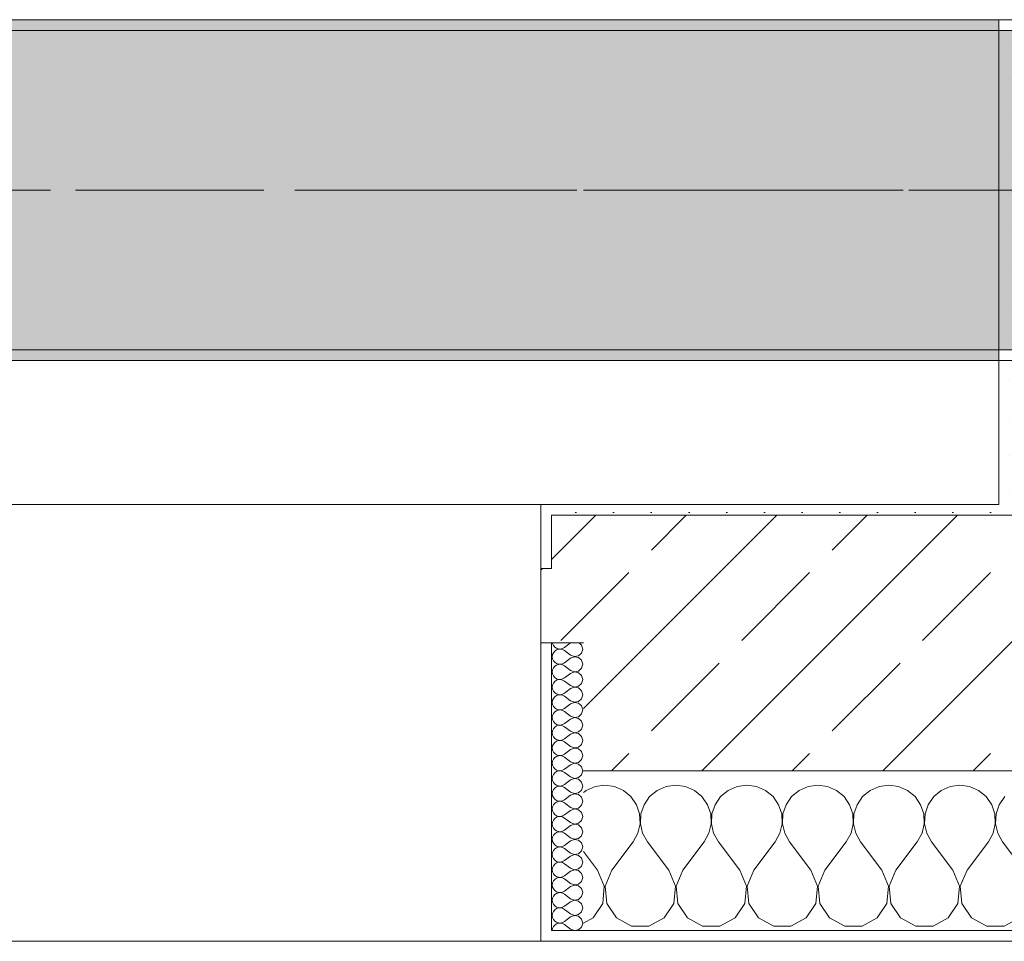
# Model space of a CAD drawing. Header units: metres. Extents: x -3.6 to 84.5, y -11 to 16.8.
# Tile 79 of 256: x 24.651 to 25.575, y -0.155 to 0.71. Entities that reach past the tile are written whole.
import ezdxf

# ---------------------------------------------------------------- set-up
doc = ezdxf.new("R2010")
doc.units = ezdxf.units.M
doc.header["$MEASUREMENT"] = 0
doc.linetypes.add('Achse', pattern=[0.2, 0.1, -0.05, 0, -0.05])
doc.linetypes.add('Strichlinie doppelt', pattern=[0.546806, 0.264583, -0.105833, 0.070556, -0.105833])
for name, color, linetype in [('451 - Universal.Achsen Raster', 7, 'Continuous'), ('604 - Struktur.Wand Aussen', 7, 'Continuous'), ('607 - Struktur.Stütze', 7, 'Continuous'), ('608 - Struktur.Träger', 7, 'Continuous')]:
    doc.layers.add(name, color=color, linetype=linetype)
pattern_1 = [(45, (0, 0), (-0.01767767, 0.01767767), [0, -0.025])]
pattern_2 = [(0, (0, 0), (0, 0.08660254), [0, -0.05]), (0, (0.025, 0.0433), (0, 0.08660254), [0, -0.05])]
pattern_3 = [(45, (0, 0), (-0.08485281, 0.08485281), []), (45, (-0.04243, 0.04243), (-0.08485281, 0.08485281), [0.09, -0.03])]

# ---------------------------------------------------------------- blocks, each defined once
blk = doc.blocks.new('*X86')
at = {"layer": '604 - Struktur.Wand Aussen', "color": 7, "linetype": 'Continuous', "lineweight": 5}
for p, q in [((25.2, -0.00833), (25.19089, -0.0096)), ((25.20911, -0.0096), (25.2, -0.00833)), ((25.26667, -0.00833), (25.25756, -0.0096)), ((25.27578, -0.0096), (25.26667, -0.00833)), ((25.33333, -0.00833), (25.32422, -0.0096)), ((25.34244, -0.0096), (25.33333, -0.00833)), ((25.4, -0.00833), (25.39089, -0.0096)), ((25.40911, -0.0096), (25.4, -0.00833)), ((25.46667, -0.00833), (25.45756, -0.0096)), ((25.47578, -0.0096), (25.46667, -0.00833)), ((25.53333, -0.00833), (25.52422, -0.0096)), ((25.54244, -0.0096), (25.53333, -0.00833)), ((25.18248, -0.01331), (25.18, -0.01536)), ((25.19089, -0.0096), (25.18248, -0.01331)), ((25.21752, -0.01331), (25.20911, -0.0096)), ((25.22461, -0.01918), (25.21752, -0.01331)), ((25.24914, -0.01331), (25.24206, -0.01918)), ((25.25756, -0.0096), (25.24914, -0.01331)), ((25.28419, -0.01331), (25.27578, -0.0096)), ((25.29127, -0.01918), (25.28419, -0.01331)), ((25.31581, -0.01331), (25.30873, -0.01918)), ((25.32422, -0.0096), (25.31581, -0.01331)), ((25.35086, -0.01331), (25.34244, -0.0096)), ((25.35794, -0.01918), (25.35086, -0.01331)), ((25.38248, -0.01331), (25.37539, -0.01918)), ((25.39089, -0.0096), (25.38248, -0.01331)), ((25.41752, -0.01331), (25.40911, -0.0096)), ((25.42461, -0.01918), (25.41752, -0.01331)), ((25.44914, -0.01331), (25.44206, -0.01918)), ((25.45756, -0.0096), (25.44914, -0.01331)), ((25.48419, -0.01331), (25.47578, -0.0096)), ((25.49127, -0.01918), (25.48419, -0.01331)), ((25.51581, -0.01331), (25.50873, -0.01918)), ((25.52422, -0.0096), (25.51581, -0.01331)), ((25.55086, -0.01331), (25.54244, -0.0096)), ((25.55794, -0.01918), (25.55086, -0.01331)), ((25.22981, -0.02676), (25.22461, -0.01918)), ((25.23275, -0.03547), (25.22981, -0.02676)), ((25.23685, -0.02676), (25.23391, -0.03547)), ((25.24206, -0.01918), (25.23685, -0.02676)), ((25.29648, -0.02676), (25.29127, -0.01918)), ((25.29942, -0.03547), (25.29648, -0.02676)), ((25.30352, -0.02676), (25.30058, -0.03547)), ((25.30873, -0.01918), (25.30352, -0.02676)), ((25.36315, -0.02676), (25.35794, -0.01918)), ((25.36609, -0.03547), (25.36315, -0.02676)), ((25.37019, -0.02676), (25.36725, -0.03547)), ((25.37539, -0.01918), (25.37019, -0.02676)), ((25.42981, -0.02676), (25.42461, -0.01918)), ((25.43275, -0.03547), (25.42981, -0.02676)), ((25.43685, -0.02676), (25.43391, -0.03547)), ((25.44206, -0.01918), (25.43685, -0.02676)), ((25.49648, -0.02676), (25.49127, -0.01918)), ((25.49942, -0.03547), (25.49648, -0.02676)), ((25.50352, -0.02676), (25.50058, -0.03547)), ((25.50873, -0.01918), (25.50352, -0.02676)), ((25.56315, -0.02676), (25.55794, -0.01918)), ((25.56609, -0.03547), (25.56315, -0.02676)), ((25.57019, -0.02676), (25.56725, -0.03547)), ((25.57539, -0.01918), (25.57019, -0.02676)), ((25.2332, -0.04466), (25.23275, -0.03547)), ((25.23391, -0.03547), (25.23347, -0.04466)), ((25.29987, -0.04466), (25.29942, -0.03547)), ((25.30058, -0.03547), (25.30013, -0.04466)), ((25.36653, -0.04466), (25.36609, -0.03547)), ((25.36725, -0.03547), (25.3668, -0.04466)), ((25.4332, -0.04466), (25.43275, -0.03547)), ((25.43391, -0.03547), (25.43347, -0.04466)), ((25.49987, -0.04466), (25.49942, -0.03547)), ((25.50058, -0.03547), (25.50013, -0.04466)), ((25.56653, -0.04466), (25.56609, -0.03547)), ((25.56725, -0.03547), (25.5668, -0.04466)), ((25.23112, -0.05362), (25.2332, -0.04466)), ((25.23347, -0.04466), (25.23555, -0.05362)), ((25.29778, -0.05362), (25.29987, -0.04466)), ((25.30013, -0.04466), (25.30222, -0.05362)), ((25.36445, -0.05362), (25.36653, -0.04466)), ((25.3668, -0.04466), (25.36888, -0.05362)), ((25.43112, -0.05362), (25.4332, -0.04466)), ((25.43347, -0.04466), (25.43555, -0.05362)), ((25.49778, -0.05362), (25.49987, -0.04466)), ((25.50013, -0.04466), (25.50222, -0.05362)), ((25.56445, -0.05362), (25.56653, -0.04466)), ((25.5668, -0.04466), (25.56888, -0.05362)), ((25.22667, -0.06167), (25.23112, -0.05362)), ((25.23555, -0.05362), (25.24, -0.06167)), ((25.29333, -0.06167), (25.29778, -0.05362)), ((25.30222, -0.05362), (25.30667, -0.06167)), ((25.36, -0.06167), (25.36445, -0.05362)), ((25.36888, -0.05362), (25.37333, -0.06167)), ((25.42667, -0.06167), (25.43112, -0.05362)), ((25.43555, -0.05362), (25.44, -0.06167)), ((25.49333, -0.06167), (25.49778, -0.05362)), ((25.50222, -0.05362), (25.50667, -0.06167)), ((25.56, -0.06167), (25.56445, -0.05362)), ((25.56888, -0.05362), (25.57333, -0.06167)), ((25.20667, -0.08833), (25.22667, -0.06167)), ((25.26, -0.08833), (25.24, -0.06167)), ((25.27333, -0.08833), (25.29333, -0.06167)), ((25.32667, -0.08833), (25.30667, -0.06167)), ((25.34, -0.08833), (25.36, -0.06167)), ((25.39333, -0.08833), (25.37333, -0.06167)), ((25.40667, -0.08833), (25.42667, -0.06167)), ((25.46, -0.08833), (25.44, -0.06167)), ((25.47333, -0.08833), (25.49333, -0.06167)), ((25.52667, -0.08833), (25.50667, -0.06167)), ((25.54, -0.08833), (25.56, -0.06167)), ((25.59333, -0.08833), (25.57333, -0.06167)), ((25.19333, -0.08833), (25.18, -0.07056)), ((25.19962, -0.1033), (25.19333, -0.08833)), ((25.20667, -0.08833), (25.20038, -0.1033)), ((25.26629, -0.1033), (25.26, -0.08833)), ((25.27333, -0.08833), (25.26705, -0.1033)), ((25.33295, -0.1033), (25.32667, -0.08833)), ((25.34, -0.08833), (25.33371, -0.1033)), ((25.39962, -0.1033), (25.39333, -0.08833)), ((25.40667, -0.08833), (25.40038, -0.1033)), ((25.46629, -0.1033), (25.46, -0.08833)), ((25.47333, -0.08833), (25.46705, -0.1033)), ((25.53295, -0.1033), (25.52667, -0.08833)), ((25.54, -0.08833), (25.53371, -0.1033)), ((25.19808, -0.11947), (25.19962, -0.1033)), ((25.20038, -0.1033), (25.20192, -0.11947)), ((25.26475, -0.11947), (25.26629, -0.1033)), ((25.26705, -0.1033), (25.26858, -0.11947)), ((25.33142, -0.11947), (25.33295, -0.1033)), ((25.33371, -0.1033), (25.33525, -0.11947)), ((25.39808, -0.11947), (25.39962, -0.1033)), ((25.40038, -0.1033), (25.40192, -0.11947)), ((25.46475, -0.11947), (25.46629, -0.1033)), ((25.46705, -0.1033), (25.46858, -0.11947)), ((25.53142, -0.11947), (25.53295, -0.1033)), ((25.53371, -0.1033), (25.53525, -0.11947)), ((25.1891, -0.13299), (25.19808, -0.11947)), ((25.20192, -0.11947), (25.2109, -0.13299)), ((25.25576, -0.13299), (25.26475, -0.11947)), ((25.26858, -0.11947), (25.27757, -0.13299)), ((25.32243, -0.13299), (25.33142, -0.11947)), ((25.33525, -0.11947), (25.34424, -0.13299)), ((25.3891, -0.13299), (25.39808, -0.11947)), ((25.40192, -0.11947), (25.4109, -0.13299)), ((25.45576, -0.13299), (25.46475, -0.11947)), ((25.46858, -0.11947), (25.47757, -0.13299)), ((25.52243, -0.13299), (25.53142, -0.11947)), ((25.53525, -0.11947), (25.54424, -0.13299)), ((25.18, -0.13787), (25.1891, -0.13299)), ((25.2109, -0.13299), (25.22521, -0.14066)), ((25.24145, -0.14066), (25.25576, -0.13299)), ((25.27757, -0.13299), (25.29188, -0.14066)), ((25.30812, -0.14066), (25.32243, -0.13299)), ((25.34424, -0.13299), (25.35855, -0.14066)), ((25.37479, -0.14066), (25.3891, -0.13299)), ((25.4109, -0.13299), (25.42521, -0.14066)), ((25.44145, -0.14066), (25.45576, -0.13299)), ((25.47757, -0.13299), (25.49188, -0.14066)), ((25.50812, -0.14066), (25.52243, -0.13299)), ((25.54424, -0.13299), (25.55855, -0.14066)), ((25.57479, -0.14066), (25.5891, -0.13299)), ((25.22521, -0.14066), (25.24145, -0.14066)), ((25.29188, -0.14066), (25.30812, -0.14066)), ((25.35855, -0.14066), (25.37479, -0.14066)), ((25.42521, -0.14066), (25.44145, -0.14066)), ((25.49188, -0.14066), (25.50812, -0.14066)), ((25.55855, -0.14066), (25.57479, -0.14066))]:
    blk.add_line(p, q, dxfattribs=at)
blk = doc.blocks.new('*X104')
at = {"layer": '604 - Struktur.Wand Aussen', "color": 7, "linetype": 'Continuous', "lineweight": 5}
for p, q in [((25.15091, 0.125), (25.15099, 0.12448)), ((25.15099, 0.12448), (25.15178, 0.12267)), ((25.15178, 0.12267), (25.15304, 0.12116)), ((25.15304, 0.12116), (25.15466, 0.12004)), ((25.16042, 0.11976), (25.16214, 0.12071)), ((25.16786, 0.125), (25.16214, 0.12071)), ((25.17822, 0.12304), (25.17608, 0.125)), ((25.17929, 0.11929), (25.17822, 0.12304)), ((25.15099, 0.11409), (25.15071, 0.11214)), ((25.15071, 0.11214), (25.15099, 0.11019)), ((25.15178, 0.1159), (25.15099, 0.11409)), ((25.15304, 0.11742), (25.15178, 0.1159)), ((25.15466, 0.11853), (25.15304, 0.11742)), ((25.15466, 0.12004), (25.15653, 0.11941)), ((25.15653, 0.11916), (25.15466, 0.11853)), ((25.15653, 0.11941), (25.1585, 0.11931)), ((25.1585, 0.11926), (25.15653, 0.11916)), ((25.1585, 0.11931), (25.16042, 0.11976)), ((25.16042, 0.11881), (25.1585, 0.11926)), ((25.16214, 0.11786), (25.16042, 0.11881)), ((25.16786, 0.11357), (25.16214, 0.11786)), ((25.16786, 0.11357), (25.1715, 0.11217)), ((25.1715, 0.11211), (25.16786, 0.11071)), ((25.1715, 0.11217), (25.17534, 0.1129)), ((25.17534, 0.11139), (25.1715, 0.11211)), ((25.17534, 0.1129), (25.17822, 0.11553)), ((25.17822, 0.10876), (25.17534, 0.11139)), ((25.17822, 0.11553), (25.17929, 0.11929)), ((25.15099, 0.11019), (25.15178, 0.10839)), ((25.15178, 0.10839), (25.15304, 0.10687)), ((25.15304, 0.10313), (25.15178, 0.10161)), ((25.15304, 0.10687), (25.15466, 0.10575)), ((25.15466, 0.10425), (25.15304, 0.10313)), ((25.15466, 0.10575), (25.15653, 0.10512)), ((25.15653, 0.10488), (25.15466, 0.10425)), ((25.15653, 0.10512), (25.1585, 0.10503)), ((25.1585, 0.10497), (25.15653, 0.10488)), ((25.1585, 0.10503), (25.16042, 0.10547)), ((25.16042, 0.10453), (25.1585, 0.10497)), ((25.16042, 0.10547), (25.16214, 0.10643)), ((25.16214, 0.10357), (25.16042, 0.10453)), ((25.16786, 0.11071), (25.16214, 0.10643)), ((25.16786, 0.09929), (25.16214, 0.10357)), ((25.17929, 0.105), (25.17822, 0.10876)), ((25.17822, 0.10124), (25.17929, 0.105)), ((25.15099, 0.09981), (25.15071, 0.09786)), ((25.15071, 0.09786), (25.15099, 0.09591)), ((25.15178, 0.10161), (25.15099, 0.09981)), ((25.15099, 0.09591), (25.15178, 0.0941)), ((25.15178, 0.0941), (25.15304, 0.09258)), ((25.15304, 0.09258), (25.15466, 0.09147)), ((25.16786, 0.09643), (25.16214, 0.09214)), ((25.16786, 0.09929), (25.1715, 0.09789)), ((25.1715, 0.09783), (25.16786, 0.09643)), ((25.1715, 0.09789), (25.17534, 0.09861)), ((25.17534, 0.0971), (25.1715, 0.09783)), ((25.17534, 0.09861), (25.17822, 0.10124)), ((25.17822, 0.09447), (25.17534, 0.0971)), ((25.17929, 0.09071), (25.17822, 0.09447)), ((25.15099, 0.08552), (25.15071, 0.08357)), ((25.15071, 0.08357), (25.15099, 0.08162)), ((25.15178, 0.08733), (25.15099, 0.08552)), ((25.15304, 0.08884), (25.15178, 0.08733)), ((25.15466, 0.08996), (25.15304, 0.08884)), ((25.15466, 0.09147), (25.15653, 0.09084)), ((25.15653, 0.09059), (25.15466, 0.08996)), ((25.15653, 0.09084), (25.1585, 0.09074)), ((25.1585, 0.09069), (25.15653, 0.09059)), ((25.1585, 0.09074), (25.16042, 0.09119)), ((25.16042, 0.09024), (25.1585, 0.09069)), ((25.16042, 0.09119), (25.16214, 0.09214)), ((25.16214, 0.08929), (25.16042, 0.09024)), ((25.16786, 0.085), (25.16214, 0.08929)), ((25.16786, 0.085), (25.1715, 0.0836)), ((25.1715, 0.08354), (25.16786, 0.08214)), ((25.1715, 0.0836), (25.17534, 0.08433)), ((25.17534, 0.08282), (25.1715, 0.08354)), ((25.17534, 0.08433), (25.17822, 0.08696)), ((25.17822, 0.08696), (25.17929, 0.09071)), ((25.15099, 0.08162), (25.15178, 0.07982)), ((25.15178, 0.07982), (25.15304, 0.0783)), ((25.15304, 0.07456), (25.15178, 0.07304)), ((25.15304, 0.0783), (25.15466, 0.07718)), ((25.15466, 0.07567), (25.15304, 0.07456)), ((25.15466, 0.07718), (25.15653, 0.07655)), ((25.15653, 0.0763), (25.15466, 0.07567)), ((25.15653, 0.07655), (25.1585, 0.07646)), ((25.1585, 0.0764), (25.15653, 0.0763)), ((25.1585, 0.07646), (25.16042, 0.0769)), ((25.16042, 0.07595), (25.1585, 0.0764)), ((25.16042, 0.0769), (25.16214, 0.07786)), ((25.16214, 0.075), (25.16042, 0.07595)), ((25.16786, 0.08214), (25.16214, 0.07786)), ((25.16786, 0.07071), (25.16214, 0.075)), ((25.17822, 0.08018), (25.17534, 0.08282)), ((25.17929, 0.07643), (25.17822, 0.08018)), ((25.17822, 0.07267), (25.17929, 0.07643)), ((25.15099, 0.07124), (25.15071, 0.06929)), ((25.15071, 0.06929), (25.15099, 0.06733)), ((25.15178, 0.07304), (25.15099, 0.07124)), ((25.15099, 0.06733), (25.15178, 0.06553)), ((25.15178, 0.06553), (25.15304, 0.06401)), ((25.16786, 0.06786), (25.16214, 0.06357)), ((25.16786, 0.07071), (25.1715, 0.06931)), ((25.1715, 0.06926), (25.16786, 0.06786)), ((25.1715, 0.06931), (25.17534, 0.07004)), ((25.17534, 0.06853), (25.1715, 0.06926)), ((25.17534, 0.07004), (25.17822, 0.07267)), ((25.17822, 0.0659), (25.17534, 0.06853)), ((25.17929, 0.06214), (25.17822, 0.0659)), ((25.15099, 0.05695), (25.15071, 0.055)), ((25.15178, 0.05876), (25.15099, 0.05695)), ((25.15304, 0.06027), (25.15178, 0.05876)), ((25.15304, 0.06401), (25.15466, 0.0629)), ((25.15466, 0.06139), (25.15304, 0.06027)), ((25.15466, 0.0629), (25.15653, 0.06227)), ((25.15653, 0.06202), (25.15466, 0.06139)), ((25.15653, 0.06227), (25.1585, 0.06217)), ((25.1585, 0.06211), (25.15653, 0.06202)), ((25.1585, 0.06217), (25.16042, 0.06262)), ((25.16042, 0.06167), (25.1585, 0.06211)), ((25.16042, 0.06262), (25.16214, 0.06357)), ((25.16214, 0.06071), (25.16042, 0.06167)), ((25.16786, 0.05643), (25.16214, 0.06071)), ((25.16786, 0.05643), (25.1715, 0.05503)), ((25.1715, 0.05503), (25.17534, 0.05575)), ((25.17534, 0.05575), (25.17822, 0.05839)), ((25.17822, 0.05839), (25.17929, 0.06214)), ((25.15071, 0.055), (25.15099, 0.05305)), ((25.15099, 0.05305), (25.15178, 0.05124)), ((25.15178, 0.05124), (25.15304, 0.04973)), ((25.15304, 0.04973), (25.15466, 0.04861)), ((25.15466, 0.0471), (25.15304, 0.04599)), ((25.15466, 0.04861), (25.15653, 0.04798)), ((25.15653, 0.04773), (25.15466, 0.0471)), ((25.15653, 0.04798), (25.1585, 0.04789)), ((25.1585, 0.04783), (25.15653, 0.04773)), ((25.1585, 0.04789), (25.16042, 0.04833)), ((25.16042, 0.04738), (25.1585, 0.04783)), ((25.16042, 0.04833), (25.16214, 0.04929)), ((25.16214, 0.04643), (25.16042, 0.04738)), ((25.16786, 0.05357), (25.16214, 0.04929)), ((25.16786, 0.04214), (25.16214, 0.04643)), ((25.1715, 0.05497), (25.16786, 0.05357)), ((25.17534, 0.05425), (25.1715, 0.05497)), ((25.17822, 0.05161), (25.17534, 0.05425)), ((25.17929, 0.04786), (25.17822, 0.05161)), ((25.17822, 0.0441), (25.17929, 0.04786)), ((25.15099, 0.04267), (25.15071, 0.04071)), ((25.15071, 0.04071), (25.15099, 0.03876)), ((25.15178, 0.04447), (25.15099, 0.04267)), ((25.15099, 0.03876), (25.15178, 0.03696)), ((25.15304, 0.04599), (25.15178, 0.04447)), ((25.16786, 0.03929), (25.16214, 0.035)), ((25.16786, 0.04214), (25.1715, 0.04074)), ((25.1715, 0.04069), (25.16786, 0.03929)), ((25.1715, 0.04074), (25.17534, 0.04147)), ((25.17534, 0.03996), (25.1715, 0.04069)), ((25.17534, 0.04147), (25.17822, 0.0441)), ((25.17822, 0.03733), (25.17534, 0.03996)), ((25.17929, 0.03357), (25.17822, 0.03733)), ((25.15099, 0.02838), (25.15071, 0.02643)), ((25.15178, 0.03018), (25.15099, 0.02838)), ((25.15178, 0.03696), (25.15304, 0.03544)), ((25.15304, 0.0317), (25.15178, 0.03018)), ((25.15304, 0.03544), (25.15466, 0.03433)), ((25.15466, 0.03282), (25.15304, 0.0317)), ((25.15466, 0.03433), (25.15653, 0.0337)), ((25.15653, 0.03345), (25.15466, 0.03282)), ((25.15653, 0.0337), (25.1585, 0.0336)), ((25.1585, 0.03354), (25.15653, 0.03345)), ((25.1585, 0.0336), (25.16042, 0.03405)), ((25.16042, 0.0331), (25.1585, 0.03354)), ((25.16042, 0.03405), (25.16214, 0.035)), ((25.16214, 0.03214), (25.16042, 0.0331)), ((25.16786, 0.02786), (25.16214, 0.03214)), ((25.16786, 0.02786), (25.1715, 0.02646)), ((25.17534, 0.02718), (25.17822, 0.02982)), ((25.17822, 0.02982), (25.17929, 0.03357)), ((25.15071, 0.02643), (25.15099, 0.02448)), ((25.15099, 0.02448), (25.15178, 0.02267)), ((25.15178, 0.02267), (25.15304, 0.02116)), ((25.15304, 0.02116), (25.15466, 0.02004)), ((25.15466, 0.01853), (25.15304, 0.01742)), ((25.15466, 0.02004), (25.15653, 0.01941)), ((25.15653, 0.01916), (25.15466, 0.01853)), ((25.15653, 0.01941), (25.1585, 0.01931)), ((25.1585, 0.01926), (25.15653, 0.01916)), ((25.1585, 0.01931), (25.16042, 0.01976)), ((25.16042, 0.01881), (25.1585, 0.01926)), ((25.16042, 0.01976), (25.16214, 0.02071)), ((25.16214, 0.01786), (25.16042, 0.01881)), ((25.16786, 0.025), (25.16214, 0.02071)), ((25.1715, 0.0264), (25.16786, 0.025)), ((25.1715, 0.02646), (25.17534, 0.02718)), ((25.17534, 0.02567), (25.1715, 0.0264)), ((25.17822, 0.02304), (25.17534, 0.02567)), ((25.17929, 0.01929), (25.17822, 0.02304)), ((25.17822, 0.01553), (25.17929, 0.01929)), ((25.15099, 0.01409), (25.15071, 0.01214)), ((25.15071, 0.01214), (25.15099, 0.01019)), ((25.15178, 0.0159), (25.15099, 0.01409)), ((25.15099, 0.01019), (25.15178, 0.00839)), ((25.15304, 0.01742), (25.15178, 0.0159)), ((25.16786, 0.01357), (25.16214, 0.01786)), ((25.16786, 0.01071), (25.16214, 0.00643)), ((25.16786, 0.01357), (25.1715, 0.01217)), ((25.1715, 0.01211), (25.16786, 0.01071)), ((25.1715, 0.01217), (25.17534, 0.0129)), ((25.17534, 0.01139), (25.1715, 0.01211)), ((25.17534, 0.0129), (25.17822, 0.01553)), ((25.17822, 0.00876), (25.17534, 0.01139)), ((25.15178, 0.00161), (25.15099, -0.00019)), ((25.15178, 0.00839), (25.15304, 0.00687)), ((25.15304, 0.00313), (25.15178, 0.00161)), ((25.15304, 0.00687), (25.15466, 0.00575)), ((25.15466, 0.00425), (25.15304, 0.00313)), ((25.15466, 0.00575), (25.15653, 0.00512)), ((25.15653, 0.00488), (25.15466, 0.00425)), ((25.15653, 0.00512), (25.1585, 0.00503)), ((25.1585, 0.00497), (25.15653, 0.00488)), ((25.1585, 0.00503), (25.16042, 0.00547)), ((25.16042, 0.00453), (25.1585, 0.00497)), ((25.16042, 0.00547), (25.16214, 0.00643)), ((25.16214, 0.00357), (25.16042, 0.00453)), ((25.16786, -0.00071), (25.16214, 0.00357)), ((25.17534, -0.00139), (25.17822, 0.00124)), ((25.17929, 0.005), (25.17822, 0.00876)), ((25.17822, 0.00124), (25.17929, 0.005)), ((25.15099, -0.00019), (25.15071, -0.00214)), ((25.15071, -0.00214), (25.15099, -0.00409)), ((25.15099, -0.00409), (25.15178, -0.0059)), ((25.15178, -0.0059), (25.15304, -0.00742)), ((25.15304, -0.00742), (25.15466, -0.00853)), ((25.15466, -0.00853), (25.15653, -0.00916)), ((25.15653, -0.00916), (25.1585, -0.00926)), ((25.1585, -0.00926), (25.16042, -0.00881)), ((25.16042, -0.00881), (25.16214, -0.00786)), ((25.16786, -0.00357), (25.16214, -0.00786)), ((25.16786, -0.00071), (25.1715, -0.00211)), ((25.1715, -0.00217), (25.16786, -0.00357)), ((25.1715, -0.00211), (25.17534, -0.00139)), ((25.17534, -0.0029), (25.1715, -0.00217)), ((25.17822, -0.00553), (25.17534, -0.0029)), ((25.17929, -0.00929), (25.17822, -0.00553)), ((25.15099, -0.01448), (25.15071, -0.01643)), ((25.15071, -0.01643), (25.15099, -0.01838)), ((25.15178, -0.01267), (25.15099, -0.01448)), ((25.15099, -0.01838), (25.15178, -0.02018)), ((25.15304, -0.01116), (25.15178, -0.01267)), ((25.15466, -0.01004), (25.15304, -0.01116)), ((25.15653, -0.00941), (25.15466, -0.01004)), ((25.1585, -0.00931), (25.15653, -0.00941)), ((25.16042, -0.00976), (25.1585, -0.00931)), ((25.16214, -0.01071), (25.16042, -0.00976)), ((25.16786, -0.015), (25.16214, -0.01071)), ((25.16786, -0.01786), (25.16214, -0.02214)), ((25.16786, -0.015), (25.1715, -0.0164)), ((25.1715, -0.01646), (25.16786, -0.01786)), ((25.1715, -0.0164), (25.17534, -0.01567)), ((25.17534, -0.01718), (25.1715, -0.01646)), ((25.17534, -0.01567), (25.17822, -0.01304)), ((25.17822, -0.01982), (25.17534, -0.01718)), ((25.17822, -0.01304), (25.17929, -0.00929)), ((25.15178, -0.02696), (25.15099, -0.02876)), ((25.15178, -0.02018), (25.15304, -0.0217)), ((25.15304, -0.02544), (25.15178, -0.02696)), ((25.15304, -0.0217), (25.15466, -0.02282)), ((25.15466, -0.02433), (25.15304, -0.02544)), ((25.15466, -0.02282), (25.15653, -0.02345)), ((25.15653, -0.0237), (25.15466, -0.02433)), ((25.15653, -0.02345), (25.1585, -0.02354)), ((25.1585, -0.0236), (25.15653, -0.0237)), ((25.1585, -0.02354), (25.16042, -0.0231)), ((25.16042, -0.02405), (25.1585, -0.0236)), ((25.16042, -0.0231), (25.16214, -0.02214)), ((25.16214, -0.025), (25.16042, -0.02405)), ((25.16786, -0.02929), (25.16214, -0.025)), ((25.17534, -0.02996), (25.17822, -0.02733)), ((25.17929, -0.02357), (25.17822, -0.01982)), ((25.17822, -0.02733), (25.17929, -0.02357)), ((25.15099, -0.02876), (25.15071, -0.03071)), ((25.15071, -0.03071), (25.15099, -0.03267)), ((25.15099, -0.03267), (25.15178, -0.03447)), ((25.15178, -0.03447), (25.15304, -0.03599)), ((25.15304, -0.03599), (25.15466, -0.0371)), ((25.16042, -0.03738), (25.16214, -0.03643)), ((25.16786, -0.03214), (25.16214, -0.03643)), ((25.16786, -0.02929), (25.1715, -0.03069)), ((25.1715, -0.03074), (25.16786, -0.03214)), ((25.1715, -0.03069), (25.17534, -0.02996)), ((25.17534, -0.03147), (25.1715, -0.03074)), ((25.17822, -0.0341), (25.17534, -0.03147)), ((25.17929, -0.03786), (25.17822, -0.0341)), ((25.15099, -0.04305), (25.15071, -0.045)), ((25.15071, -0.045), (25.15099, -0.04695)), ((25.15178, -0.04124), (25.15099, -0.04305)), ((25.15304, -0.03973), (25.15178, -0.04124)), ((25.15466, -0.03861), (25.15304, -0.03973)), ((25.15466, -0.0371), (25.15653, -0.03773)), ((25.15653, -0.03798), (25.15466, -0.03861)), ((25.15653, -0.03773), (25.1585, -0.03783)), ((25.1585, -0.03789), (25.15653, -0.03798)), ((25.1585, -0.03783), (25.16042, -0.03738)), ((25.16042, -0.03833), (25.1585, -0.03789)), ((25.16214, -0.03929), (25.16042, -0.03833)), ((25.16786, -0.04357), (25.16214, -0.03929)), ((25.16786, -0.04357), (25.1715, -0.04497)), ((25.1715, -0.04503), (25.16786, -0.04643)), ((25.1715, -0.04497), (25.17534, -0.04425)), ((25.17534, -0.04575), (25.1715, -0.04503)), ((25.17534, -0.04425), (25.17822, -0.04161)), ((25.17822, -0.04839), (25.17534, -0.04575)), ((25.17822, -0.04161), (25.17929, -0.03786)), ((25.15099, -0.04695), (25.15178, -0.04876)), ((25.15178, -0.04876), (25.15304, -0.05027)), ((25.15304, -0.05401), (25.15178, -0.05553)), ((25.15304, -0.05027), (25.15466, -0.05139)), ((25.15466, -0.0529), (25.15304, -0.05401)), ((25.15466, -0.05139), (25.15653, -0.05202)), ((25.15653, -0.05227), (25.15466, -0.0529)), ((25.15653, -0.05202), (25.1585, -0.05211)), ((25.1585, -0.05217), (25.15653, -0.05227)), ((25.1585, -0.05211), (25.16042, -0.05167)), ((25.16042, -0.05262), (25.1585, -0.05217)), ((25.16042, -0.05167), (25.16214, -0.05071)), ((25.16214, -0.05357), (25.16042, -0.05262)), ((25.16786, -0.04643), (25.16214, -0.05071)), ((25.16786, -0.05786), (25.16214, -0.05357)), ((25.17929, -0.05214), (25.17822, -0.04839)), ((25.17822, -0.0559), (25.17929, -0.05214)), ((25.15099, -0.05733), (25.15071, -0.05929)), ((25.15071, -0.05929), (25.15099, -0.06124)), ((25.15178, -0.05553), (25.15099, -0.05733)), ((25.15099, -0.06124), (25.15178, -0.06304)), ((25.15178, -0.06304), (25.15304, -0.06456)), ((25.15304, -0.06456), (25.15466, -0.06567)), ((25.16786, -0.06071), (25.16214, -0.065)), ((25.16786, -0.05786), (25.1715, -0.05926)), ((25.1715, -0.05931), (25.16786, -0.06071)), ((25.1715, -0.05926), (25.17534, -0.05853)), ((25.17534, -0.06004), (25.1715, -0.05931)), ((25.17534, -0.05853), (25.17822, -0.0559)), ((25.17822, -0.06267), (25.17534, -0.06004)), ((25.17929, -0.06643), (25.17822, -0.06267)), ((25.15099, -0.07162), (25.15071, -0.07357)), ((25.15071, -0.07357), (25.15099, -0.07552)), ((25.15178, -0.06982), (25.15099, -0.07162)), ((25.15304, -0.0683), (25.15178, -0.06982)), ((25.15466, -0.06718), (25.15304, -0.0683)), ((25.15466, -0.06567), (25.15653, -0.0663)), ((25.15653, -0.06655), (25.15466, -0.06718)), ((25.15653, -0.0663), (25.1585, -0.0664)), ((25.1585, -0.06646), (25.15653, -0.06655)), ((25.1585, -0.0664), (25.16042, -0.06595)), ((25.16042, -0.0669), (25.1585, -0.06646)), ((25.16042, -0.06595), (25.16214, -0.065)), ((25.16214, -0.06786), (25.16042, -0.0669)), ((25.16786, -0.07214), (25.16214, -0.06786)), ((25.16786, -0.07214), (25.1715, -0.07354)), ((25.1715, -0.0736), (25.16786, -0.075)), ((25.1715, -0.07354), (25.17534, -0.07282)), ((25.17534, -0.07433), (25.1715, -0.0736)), ((25.17534, -0.07282), (25.17822, -0.07018)), ((25.17822, -0.07018), (25.17929, -0.06643)), ((25.15099, -0.07552), (25.15178, -0.07733)), ((25.15178, -0.07733), (25.15304, -0.07884)), ((25.15304, -0.08258), (25.15178, -0.0841)), ((25.15304, -0.07884), (25.15466, -0.07996)), ((25.15466, -0.08147), (25.15304, -0.08258)), ((25.15466, -0.07996), (25.15653, -0.08059)), ((25.15653, -0.08084), (25.15466, -0.08147)), ((25.15653, -0.08059), (25.1585, -0.08069)), ((25.1585, -0.08074), (25.15653, -0.08084)), ((25.1585, -0.08069), (25.16042, -0.08024)), ((25.16042, -0.08119), (25.1585, -0.08074)), ((25.16042, -0.08024), (25.16214, -0.07929)), ((25.16214, -0.08214), (25.16042, -0.08119)), ((25.16786, -0.075), (25.16214, -0.07929)), ((25.16786, -0.08643), (25.16214, -0.08214)), ((25.17822, -0.07696), (25.17534, -0.07433)), ((25.17929, -0.08071), (25.17822, -0.07696)), ((25.17822, -0.08447), (25.17929, -0.08071)), ((25.15099, -0.08591), (25.15071, -0.08786)), ((25.15071, -0.08786), (25.15099, -0.08981)), ((25.15178, -0.0841), (25.15099, -0.08591)), ((25.15099, -0.08981), (25.15178, -0.09161)), ((25.15178, -0.09161), (25.15304, -0.09313)), ((25.16786, -0.08929), (25.16214, -0.09357)), ((25.16786, -0.08643), (25.1715, -0.08783)), ((25.1715, -0.08789), (25.16786, -0.08929)), ((25.1715, -0.08783), (25.17534, -0.0871)), ((25.17534, -0.08861), (25.1715, -0.08789)), ((25.17534, -0.0871), (25.17822, -0.08447)), ((25.17822, -0.09124), (25.17534, -0.08861)), ((25.17929, -0.095), (25.17822, -0.09124)), ((25.15099, -0.10019), (25.15071, -0.10214)), ((25.15178, -0.09839), (25.15099, -0.10019)), ((25.15304, -0.09687), (25.15178, -0.09839)), ((25.15304, -0.09313), (25.15466, -0.09425)), ((25.15466, -0.09575), (25.15304, -0.09687)), ((25.15466, -0.09425), (25.15653, -0.09488)), ((25.15653, -0.09512), (25.15466, -0.09575)), ((25.15653, -0.09488), (25.1585, -0.09497)), ((25.1585, -0.09503), (25.15653, -0.09512)), ((25.1585, -0.09497), (25.16042, -0.09453)), ((25.16042, -0.09547), (25.1585, -0.09503)), ((25.16042, -0.09453), (25.16214, -0.09357)), ((25.16214, -0.09643), (25.16042, -0.09547)), ((25.16786, -0.10071), (25.16214, -0.09643)), ((25.16786, -0.10071), (25.1715, -0.10211)), ((25.1715, -0.10211), (25.17534, -0.10139)), ((25.17534, -0.10139), (25.17822, -0.09876)), ((25.17822, -0.09876), (25.17929, -0.095)), ((25.15071, -0.10214), (25.15099, -0.10409)), ((25.15099, -0.10409), (25.15178, -0.1059)), ((25.15178, -0.1059), (25.15304, -0.10742)), ((25.15304, -0.10742), (25.15466, -0.10853)), ((25.15466, -0.11004), (25.15304, -0.11116)), ((25.15466, -0.10853), (25.15653, -0.10916)), ((25.15653, -0.10941), (25.15466, -0.11004)), ((25.15653, -0.10916), (25.1585, -0.10926)), ((25.1585, -0.10931), (25.15653, -0.10941)), ((25.1585, -0.10926), (25.16042, -0.10881)), ((25.16042, -0.10976), (25.1585, -0.10931)), ((25.16042, -0.10881), (25.16214, -0.10786)), ((25.16214, -0.11071), (25.16042, -0.10976)), ((25.16786, -0.10357), (25.16214, -0.10786)), ((25.16786, -0.115), (25.16214, -0.11071)), ((25.1715, -0.10217), (25.16786, -0.10357)), ((25.17534, -0.1029), (25.1715, -0.10217)), ((25.17822, -0.10553), (25.17534, -0.1029)), ((25.17929, -0.10929), (25.17822, -0.10553)), ((25.17822, -0.11304), (25.17929, -0.10929)), ((25.15099, -0.11448), (25.15071, -0.11643)), ((25.15071, -0.11643), (25.15099, -0.11838)), ((25.15178, -0.11267), (25.15099, -0.11448)), ((25.15099, -0.11838), (25.15178, -0.12018)), ((25.15304, -0.11116), (25.15178, -0.11267)), ((25.16786, -0.11786), (25.16214, -0.12214)), ((25.16786, -0.115), (25.1715, -0.1164)), ((25.1715, -0.11646), (25.16786, -0.11786)), ((25.1715, -0.1164), (25.17534, -0.11567)), ((25.17534, -0.11718), (25.1715, -0.11646)), ((25.17534, -0.11567), (25.17822, -0.11304)), ((25.17822, -0.11982), (25.17534, -0.11718)), ((25.17929, -0.12357), (25.17822, -0.11982)), ((25.15099, -0.12876), (25.15071, -0.13071)), ((25.15178, -0.12696), (25.15099, -0.12876)), ((25.15178, -0.12018), (25.15304, -0.1217)), ((25.15304, -0.12544), (25.15178, -0.12696)), ((25.15304, -0.1217), (25.15466, -0.12282)), ((25.15466, -0.12433), (25.15304, -0.12544)), ((25.15466, -0.12282), (25.15653, -0.12345)), ((25.15653, -0.1237), (25.15466, -0.12433)), ((25.15653, -0.12345), (25.1585, -0.12354)), ((25.1585, -0.1236), (25.15653, -0.1237)), ((25.1585, -0.12354), (25.16042, -0.1231)), ((25.16042, -0.12405), (25.1585, -0.1236)), ((25.16042, -0.1231), (25.16214, -0.12214)), ((25.16214, -0.125), (25.16042, -0.12405)), ((25.16786, -0.12929), (25.16214, -0.125)), ((25.16786, -0.12929), (25.1715, -0.13069)), ((25.17534, -0.12996), (25.17822, -0.12733)), ((25.17822, -0.12733), (25.17929, -0.12357)), ((25.15071, -0.13071), (25.15099, -0.13267)), ((25.15099, -0.13267), (25.15178, -0.13447)), ((25.15178, -0.13447), (25.15304, -0.13599)), ((25.15304, -0.13599), (25.15466, -0.1371)), ((25.15466, -0.1371), (25.15653, -0.13773)), ((25.15653, -0.13798), (25.15466, -0.13861)), ((25.15653, -0.13773), (25.1585, -0.13783)), ((25.1585, -0.13789), (25.15653, -0.13798)), ((25.1585, -0.13783), (25.16042, -0.13738)), ((25.16042, -0.13833), (25.1585, -0.13789)), ((25.16042, -0.13738), (25.16214, -0.13643)), ((25.16214, -0.13929), (25.16042, -0.13833)), ((25.16786, -0.13214), (25.16214, -0.13643)), ((25.1715, -0.13074), (25.16786, -0.13214)), ((25.1715, -0.13069), (25.17534, -0.12996)), ((25.17534, -0.13147), (25.1715, -0.13074)), ((25.17822, -0.1341), (25.17534, -0.13147)), ((25.17929, -0.13786), (25.17822, -0.1341)), ((25.17822, -0.14161), (25.17929, -0.13786)), ((25.15099, -0.14305), (25.15071, -0.145)), ((25.15178, -0.14124), (25.15099, -0.14305)), ((25.15304, -0.13973), (25.15178, -0.14124)), ((25.15466, -0.13861), (25.15304, -0.13973)), ((25.16786, -0.14357), (25.16214, -0.13929)), ((25.16786, -0.14357), (25.1715, -0.14497)), ((25.1715, -0.14497), (25.17534, -0.14425)), ((25.17534, -0.14425), (25.17822, -0.14161))]:
    blk.add_line(p, q, dxfattribs=at)

msp = doc.modelspace()

# ---------------------------------------------------------------- hatches: boundary and pattern name
at = {"layer": '604 - Struktur.Wand Aussen', "linetype": 'Continuous', "lineweight": 0, "true_color": 0x000000}
h = msp.add_hatch(dxfattribs=at)
h.set_pattern_fill('Gips_0001', color=18, style=0, pattern_type=2)
h.set_pattern_definition(pattern_1)
h.paths.add_polyline_path([(25.15, 0.255), (25.14, 0.255), (25.14, 0.195), (25.15, 0.195)])
h = msp.add_hatch(dxfattribs=at)
h.set_pattern_fill('Gips_0001', color=18, style=0, pattern_type=2)
h.set_pattern_definition(pattern_1)
h.paths.add_polyline_path([(25.56999, 0.255), (25.15, 0.255), (25.15, 0.245), (25.56999, 0.245)])
h = msp.add_hatch(dxfattribs=at)
h.set_pattern_fill('Beton__Stahlbeton_0001', color=18, style=0, pattern_type=2)
h.set_pattern_definition(pattern_3)
h.paths.add_polyline_path([(25.14, 0.125), (25.15, 0.125), (25.18, 0.125), (25.18, 0.005), (26.3, 0.005), (26.3, 0.125), (26.33, 0.125), (26.34, 0.125), (26.34, 0.195), (26.33, 0.195), (26.33, 0.245), (25.15, 0.245), (25.15, 0.195), (25.14, 0.195)])
h = msp.add_hatch(dxfattribs=at)
h.set_pattern_fill('Verputz_0001', color=18, style=0, pattern_type=2)
h.set_pattern_definition(pattern_2)
h.paths.add_polyline_path([(25.15, -0.155), (25.15, 0.125), (25.14, 0.125), (25.14, -0.155)])
h = msp.add_hatch(dxfattribs=at)
h.set_pattern_fill('Verputz_0001', color=18, style=0, pattern_type=2)
h.set_pattern_definition(pattern_2)
h.paths.add_polyline_path([(25.15, -0.155), (26.33, -0.155), (26.33, -0.145), (25.15, -0.145)])
at = {"layer": '607 - Struktur.Stütze', "linetype": 'Continuous', "lineweight": 0, "true_color": 0x000000}
h = msp.add_hatch(dxfattribs=at)
h.set_pattern_fill('Gips_0001', color=18, style=0, pattern_type=2)
h.set_pattern_definition(pattern_1)
h.paths.add_polyline_path([(25.56999, 0.70998), (25.56999, 0.255), (25.57999, 0.255), (25.57999, 0.69998), (25.87999, 0.69998), (25.87999, 0.255), (25.88999, 0.255), (25.88999, 0.70998)])
h = msp.add_hatch(dxfattribs=at)
h.set_pattern_fill('Gips_0001', color=18, style=0, pattern_type=2)
h.set_pattern_definition(pattern_1)
h.paths.add_polyline_path([(25.56999, 0.255), (25.56999, 0.245), (25.88999, 0.245), (25.88999, 0.255), (25.87999, 0.255), (25.87999, 0.24998), (25.57999, 0.24998), (25.57999, 0.255)])
at = {"layer": '608 - Struktur.Träger', "linetype": 'Continuous', "lineweight": 0, "true_color": 0x000000}
h = msp.add_hatch(dxfattribs=at)
h.set_pattern_fill('Gips_0001', color=18, style=0, pattern_type=2)
h.set_pattern_definition(pattern_1)
h.paths.add_polyline_path([(22.28999, 0.69998), (25.56999, 0.69998), (25.56999, 0.70998), (22.28999, 0.70998)])
h = msp.add_hatch(dxfattribs=at)
h.set_pattern_fill('Beton__Stahlbeton_0001', color=18, style=0, pattern_type=2)
h.set_pattern_definition(pattern_3)
h.paths.add_polyline_path([(0.68999, 0.69998), (0.37999, 0.69998), (0.37999, 0.39998), (0.68999, 0.39998), (3.96999, 0.39998), (4.28999, 0.39998), (7.56999, 0.39998), (7.88999, 0.39998), (11.16999, 0.39998), (11.48999, 0.39998), (14.76999, 0.39998), (15.08999, 0.39998), (18.36999, 0.39998), (18.68999, 0.39998), (21.96999, 0.39998), (22.28999, 0.39998), (25.56999, 0.39998), (25.88999, 0.39998), (29.16999, 0.39998), (29.48999, 0.39998), (32.76999, 0.39998), (33.08999, 0.39998), (36.36999, 0.39998), (36.68999, 0.39998), (39.96999, 0.39998), (40.28999, 0.39998), (43.56999, 0.39998), (43.88999, 0.39998), (47.16999, 0.39998), (47.48999, 0.39998), (50.76999, 0.39998), (51.08999, 0.39998), (51.79999, 0.39998), (51.96999, 0.39998), (54.36999, 0.39998), (54.68999, 0.39998), (57.96999, 0.39998), (58.28999, 0.39998), (61.56999, 0.39998), (61.87999, 0.39998), (61.87999, 0.69998), (61.56999, 0.69998), (58.28999, 0.69998), (57.96999, 0.69998), (54.68999, 0.69998), (54.36999, 0.69998), (51.96999, 0.69998), (51.79999, 0.69998), (51.08999, 0.69998), (50.76999, 0.69998), (47.48999, 0.69998), (47.16999, 0.69998), (43.88999, 0.69998), (43.56999, 0.69998), (40.28999, 0.69998), (39.935, 0.69998), (36.68999, 0.69998), (36.36999, 0.69998), (33.08999, 0.69998), (32.76999, 0.69998), (29.48999, 0.69998), (29.16999, 0.69998), (25.88999, 0.69998), (25.56999, 0.69998), (22.28999, 0.69998), (21.96999, 0.69998), (18.68999, 0.69998), (18.36999, 0.69998), (15.08999, 0.69998), (14.76999, 0.69998), (11.48999, 0.69998), (11.16999, 0.69998), (7.88999, 0.69998), (7.56999, 0.69998), (4.28999, 0.69998), (3.96999, 0.69998)])
h = msp.add_hatch(dxfattribs=at)
h.set_pattern_fill('Gips_0001', color=18, style=0, pattern_type=2)
h.set_pattern_definition(pattern_1)
h.paths.add_polyline_path([(22.28999, 0.38998), (25.56999, 0.38998), (25.56999, 0.39998), (22.28999, 0.39998)])

# ---------------------------------------------------------------- linework, layer by layer
at = {"layer": '451 - Universal.Achsen Raster', "color": 160, "linetype": 'Strichlinie doppelt', "lineweight": 9, "true_color": 0x3232ff}
msp.add_line((64.93503, 0.54998), (-3.175, 0.54998), dxfattribs=at)
at = {"layer": '604 - Struktur.Wand Aussen', "color": 7, "linetype": 'Continuous', "lineweight": 13}
for p, q in [((25.14, 0.255), (22.74, 0.255)), ((26.33, 0.245), (25.15, 0.245)), ((25.15, 0.245), (25.15, 0.195)), ((25.14, 0.125), (25.14, 0.195)), ((25.18, 0.005), (26.3, 0.005)), ((22.74, -0.155), (25.14, -0.155))]:
    msp.add_line(p, q, dxfattribs=at)
at = {"layer": '604 - Struktur.Wand Aussen', "color": 7, "linetype": 'Continuous', "lineweight": 5}
for p, q in [((25.14, 0.245), (25.14, 0.255)), ((25.15, 0.255), (25.14, 0.255)), ((25.14, 0.195), (25.14, 0.245)), ((25.15, 0.195), (25.14, 0.195)), ((25.14, 0.005), (25.14, 0.125)), ((25.15, 0.125), (25.14, 0.125)), ((25.18, 0.125), (25.15, 0.125)), ((25.15, 0.125), (25.15, -0.145)), ((25.15, -0.145), (25.15, 0.125)), ((25.14, -0.005), (25.14, 0.005)), ((25.14, -0.145), (25.14, -0.005)), ((25.14, -0.155), (25.14, -0.145)), ((25.18, -0.145), (25.15, -0.145)), ((25.18, -0.145), (26.3, -0.145)), ((25.15, -0.155), (25.14, -0.155))]:
    msp.add_line(p, q, dxfattribs=at)
at = {"layer": '604 - Struktur.Wand Aussen', "color": 7, "linetype": 'Continuous', "lineweight": 5, "flags": 128}
for points in [[(25.56999, 0.255), (25.15, 0.255)], [(25.15, -0.155), (26.33, -0.155)]]:
    msp.add_lwpolyline(points, dxfattribs=at)
at = {"layer": '607 - Struktur.Stütze', "color": 7, "linetype": 'Continuous', "lineweight": 5, "flags": 128}
msp.add_lwpolyline([(25.88999, 0.255), (25.88999, 0.70998), (25.56999, 0.70998), (25.56999, 0.255)], dxfattribs=at)
at = {"layer": '608 - Struktur.Träger', "color": 7, "linetype": 'Continuous', "lineweight": 13}
for p, q in [((0.37999, 0.70998), (61.87999, 0.70998)), ((25.56999, 0.69998), (22.28999, 0.69998)), ((25.88999, 0.69998), (25.56999, 0.69998)), ((0.37999, 0.38998), (61.87999, 0.38998))]:
    msp.add_line(p, q, dxfattribs=at)
at = {"layer": '608 - Struktur.Träger', "color": 7, "linetype": 'Continuous', "lineweight": 5}
for p, q in [((25.56999, 0.70998), (22.28999, 0.70998)), ((25.56999, 0.70998), (25.56999, 0.69998)), ((25.56999, 0.39998), (25.56999, 0.38998)), ((25.56999, 0.38998), (22.28999, 0.38998))]:
    msp.add_line(p, q, dxfattribs=at)
at = {"layer": '608 - Struktur.Träger', "color": 7, "linetype": 'Achse', "lineweight": 9}
msp.add_line((0.37999, 0.54998), (61.87999, 0.54998), dxfattribs=at)
at = {"layer": '608 - Struktur.Träger', "color": 7, "linetype": 'Continuous', "lineweight": 13, "flags": 128}
msp.add_lwpolyline([(54.68999, 0.39998), (54.36999, 0.39998), (51.96999, 0.39998), (51.79999, 0.39998), (51.08999, 0.39998), (50.76999, 0.39998), (47.48999, 0.39998), (47.16999, 0.39998), (43.88999, 0.39998), (43.56999, 0.39998), (40.28999, 0.39998), (39.96999, 0.39998), (36.68999, 0.39998), (36.36999, 0.39998), (33.08999, 0.39998), (32.76999, 0.39998), (29.48999, 0.39998), (29.16999, 0.39998), (25.88999, 0.39998), (25.56999, 0.39998), (22.28999, 0.39998), (21.96999, 0.39998), (18.68999, 0.39998), (18.36999, 0.39998)], dxfattribs=at)

# ---------------------------------------------------------------- block references
at = {"layer": '604 - Struktur.Wand Aussen', "color": 7, "lineweight": 18}
for name in ['*X104', '*X86']:
    msp.add_blockref(name, (0, 0), dxfattribs=at)

doc.saveas('drawing.dxf')
